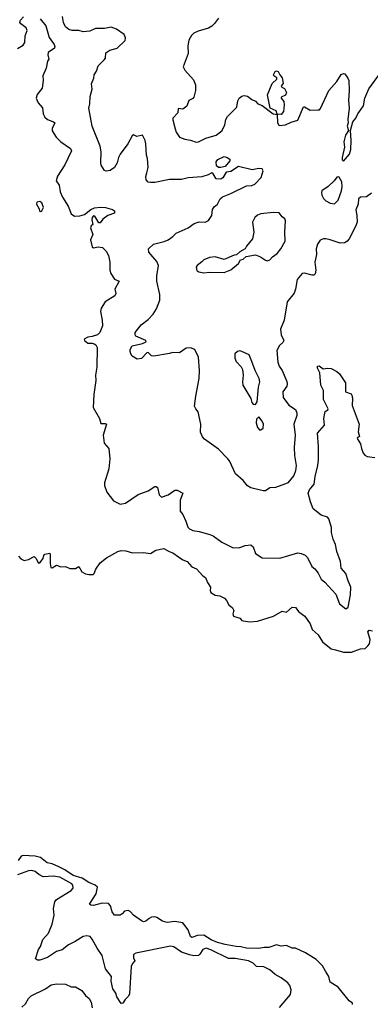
# Model space of a CAD drawing. Extents: x 2087054 to 2277909, y 548907 to 753496.
# Tile 138 of 256: x 2123796 to 2126934, y 622346 to 631169. Entities that reach past the tile are written whole.
import ezdxf

# ---------------------------------------------------------------- set-up
doc = ezdxf.new("R2010")
doc.units = 0

msp = doc.modelspace()

# ---------------------------------------------------------------- linework, layer by layer
at = {"layer": '0CON20XD'}
for points in [[(2123775, 630911.1), (2123825, 630939.2), (2123842.2, 630965), (2123845.2, 631025), (2123862.5, 631072.5), (2123854.3, 631095), (2123805, 631131.4), (2123797.1, 631145), (2123802.9, 631165), (2123829.4, 631195)], [(2123977.4, 631177.4), (2124029.5, 631115), (2124059.3, 631009.3), (2124104.3, 630945), (2124110.8, 630925), (2124105.5, 630914.5), (2124050, 630875), (2124048, 630855), (2124057.5, 630815), (2124043.3, 630796.7), (2124032.5, 630735), (2124001.2, 630665), (2124005.7, 630625), (2123995.7, 630554.3), (2123950.3, 630499.7), (2123944.3, 630465), (2123960.8, 630425), (2123998.6, 630378.6), (2124006.5, 630325), (2124021.9, 630295), (2124045, 630275.6), (2124098.8, 630255), (2124110, 630245), (2124085.6, 630195), (2124085.9, 630174.1), (2124121.8, 630115), (2124164.8, 630074.7), (2124250.8, 630015), (2124258.9, 629995), (2124200.9, 629869.2), (2124133.9, 629766.1), (2124122.5, 629725), (2124147.8, 629685), (2124157.7, 629627.7), (2124178.3, 629578.3), (2124228.3, 629498.3), (2124255, 629430), (2124285, 629407.5), (2124335, 629411.2), (2124375, 629424), (2124432.2, 629467.8), (2124465, 629484), (2124515, 629490), (2124565, 629486), (2124627.1, 629467.1), (2124643.8, 629455), (2124645, 629433.8), (2124585, 629413.8), (2124538.3, 629381.7), (2124515, 629350), (2124505, 629350), (2124469.4, 629409.4), (2124455, 629410.8), (2124443.8, 629396.2), (2124440.5, 629375), (2124451.2, 629335), (2124435, 629320.8), (2124430, 629305), (2124448.8, 629245), (2124428.8, 629195), (2124444, 629134), (2124455, 629123.3), (2124496.4, 629133.6), (2124537.1, 629127.1)], [(2126945.6, 629614.4), (2126898.7, 629581.3), (2126845, 629580), (2126828.6, 629565), (2126826, 629515), (2126803.8, 629465), (2126814.5, 629415), (2126816.7, 629355), (2126802.9, 629315), (2126744.5, 629205.5), (2126728, 629185), (2126705, 629170), (2126665, 629167.1), (2126575, 629197.5), (2126535, 629204), (2126515, 629203.8), (2126485, 629192.5), (2126462.3, 629157.7), (2126450.6, 629115), (2126453.1, 629065), (2126437.1, 628995), (2126445.6, 628925), (2126439.7, 628890.3), (2126429.5, 628880.5), (2126415, 628878.8), (2126345, 628898.8), (2126325, 628896), (2126280.3, 628839.7), (2126265.6, 628754.4), (2126251.7, 628718.3), (2126189.1, 628640.9), (2126164.2, 628475), (2126130.8, 628395), (2126135.6, 628345), (2126160.8, 628295), (2126152.4, 628277.6), (2126121.3, 628248.7), (2126096.7, 628205), (2126105, 628100), (2126118, 628065), (2126144.5, 628024.5), (2126186.9, 627926.9), (2126190.5, 627905), (2126185.4, 627884.6), (2126151.5, 627835), (2126154.6, 627784.6), (2126203.8, 627715), (2126265.8, 627675), (2126277.1, 627645), (2126275, 627622.5), (2126249.1, 627545), (2126260.5, 627445), (2126253.3, 627335), (2126256.4, 627265), (2126270.4, 627175), (2126265.5, 627125), (2126248.9, 627085), (2126195, 627020), (2126175, 627008.8), (2126085, 626977.5), (2126035, 626972.9), (2125995, 626948.6), (2125975, 626948.6), (2125865, 626974.4), (2125835, 626990.8), (2125795, 627038.8), (2125728.1, 627098.1), (2125672.5, 627215), (2125660, 627235), (2125575, 627320), (2125450.7, 627410.7), (2125431.7, 627431.7), (2125412.7, 627472.7), (2125416.2, 627545), (2125393.3, 627655), (2125370.8, 627680.8), (2125360.8, 627705), (2125371, 627795), (2125401.2, 627955), (2125404.4, 628025), (2125396.1, 628146.1), (2125362.5, 628215), (2125325, 628228.6), (2125285, 628225.6), (2125225, 628184), (2125165, 628187.5), (2125135, 628177.5), (2124995, 628154.2), (2124975, 628158), (2124945.6, 628185.6), (2124935, 628184.2), (2124885, 628133.1), (2124848.3, 628128.3), (2124802.7, 628152.7), (2124789.2, 628175), (2124782.9, 628195), (2124785.7, 628215), (2124803.7, 628246.3), (2124893.5, 628266.5), (2124928.3, 628281.7), (2124923.3, 628295), (2124834.5, 628334.5), (2124828, 628345), (2124828.8, 628365), (2124883.3, 628435), (2124945, 628483.8), (2124990.3, 628529.7), (2125021.4, 628578.6), (2125050.8, 628655), (2125049.4, 628705), (2125023.1, 628825), (2125022.2, 628875), (2125036.6, 628966.6), (2125021.8, 629001.8), (2124950, 629085), (2124947.5, 629115), (2124992.4, 629157.6), (2125089.8, 629180.2), (2125125, 629195.8), (2125166.2, 629225), (2125195, 629256), (2125305, 629302.5), (2125356.6, 629343.4), (2125403.2, 629356.8), (2125455, 629355.7), (2125485, 629370), (2125514.2, 629415), (2125521.4, 629468.6), (2125537.3, 629492.7), (2125565, 629516), (2125590, 629565), (2125609.5, 629580.5), (2125685, 629610.6), (2125825, 629680), (2125875, 629684.3), (2125900, 629695), (2125956, 629755), (2125975.8, 629815), (2125965, 629832), (2125935, 629835.7), (2125876.1, 629823.9), (2125755, 629852.5), (2125685, 629808.8), (2125645, 629803.3), (2125615, 629751.2), (2125595, 629741.2), (2125555, 629743.3), (2125528.8, 629788.8), (2125515, 629798), (2125482, 629778), (2125425, 629760.6), (2125305, 629751.9), (2125245, 629737.8), (2125135, 629738.2), (2125005, 629711.1), (2124965, 629709.2), (2124945, 629712.5), (2124928.6, 629735), (2124924.4, 629765), (2124933.8, 629796.2), (2124945.6, 629845), (2124939.2, 629925), (2124930, 629955), (2124923.8, 630055), (2124920, 630085), (2124893.3, 630133.3), (2124845, 630122.5), (2124815, 630136), (2124800.9, 630129.1), (2124762.8, 630057.2), (2124695.8, 629965), (2124680.8, 629935), (2124668.8, 629885), (2124645, 629843.3), (2124605, 629816.7), (2124570.7, 629810.7), (2124555, 629817.5), (2124526.2, 629865), (2124521.2, 629885), (2124526, 629985), (2124516, 630035), (2124444.3, 630214.3), (2124413.8, 630375), (2124424.2, 630415), (2124425, 630480), (2124444.2, 630545), (2124437.5, 630595), (2124460, 630645), (2124461.2, 630675), (2124482.7, 630707.3), (2124499.2, 630755), (2124550.4, 630809.6), (2124564.2, 630825), (2124567, 630873), (2124602.5, 630895), (2124667.5, 630915), (2124738.3, 630981.7), (2124743.3, 631005), (2124730, 631035), (2124662.5, 631085), (2124615, 631102.5), (2124555, 631090.6), (2124475, 631088.6), (2124423.7, 631066.3), (2124365, 631059.5), (2124325, 631070.8), (2124265, 631072.5), (2124235, 631081.4), (2124205, 631106), (2124188.6, 631145), (2124177.3, 631197.3)], [(2125575, 631183.3), (2125540.8, 631135), (2125515, 631110), (2125485, 631093.3), (2125393, 631067), (2125353.1, 631046.9), (2125333.1, 631026.9), (2125310, 630985), (2125301.2, 630935), (2125302.5, 630865), (2125260, 630745), (2125273.3, 630715), (2125350.7, 630630.7), (2125368, 630585), (2125370, 630535), (2125354.2, 630475.8), (2125345, 630464), (2125310, 630445), (2125290.8, 630395), (2125255, 630366), (2125215, 630372.5), (2125211.2, 630335), (2125166.2, 630285), (2125165, 630270), (2125187.7, 630192.3), (2125195, 630160), (2125225, 630116), (2125275, 630099.2), (2125325, 630090.6), (2125375, 630070.8), (2125395, 630074.2), (2125462.6, 630107.4), (2125555, 630133.1), (2125606.9, 630175), (2125632.8, 630227.2), (2125641.8, 630275), (2125655, 630302.2), (2125738, 630385), (2125749.5, 630440.5), (2125761.2, 630465), (2125785, 630483.3), (2125805, 630490), (2125835, 630483.3), (2125875, 630453.3), (2125905, 630440), (2125927.5, 630415), (2125965, 630400), (2126065, 630324.6), (2126099.3, 630319.3), (2126103.2, 630243.2), (2126113.8, 630225), (2126125, 630220.8), (2126175, 630225.7), (2126225, 630249.2), (2126285, 630267.5), (2126335, 630386.7), (2126345, 630386.7), (2126395, 630356.7), (2126465, 630360), (2126478.3, 630361.7), (2126487, 630373), (2126563.8, 630535), (2126635.6, 630614.4), (2126673.4, 630676.6), (2126693.2, 630686.8), (2126705, 630683.8), (2126734.2, 630644.2), (2126742, 630625), (2126746, 630535), (2126738.8, 630445), (2126743.8, 630375), (2126734, 630275), (2126736.7, 630245), (2126727.5, 630215), (2126737.5, 630175), (2126711.2, 630135), (2126696.7, 630075), (2126703, 630027), (2126683.3, 629935), (2126683.6, 629913.6), (2126695, 629900), (2126746.7, 629965), (2126758.8, 630005), (2126762.5, 630085), (2126757.5, 630175), (2126777.5, 630255), (2126803.3, 630285), (2126823.3, 630325), (2126873.9, 630396.1), (2126884.6, 630465.4), (2126921.7, 630548.3), (2127026.8, 630693.2)], [(2126135, 630320), (2126101.7, 630321.7), (2126091.9, 630351.9), (2126036.2, 630375), (2126014.5, 630494.5), (2126055, 630596), (2126097.5, 630635), (2126098.3, 630648.3), (2126070, 630665), (2126066.7, 630675), (2126082, 630705), (2126095, 630709.2), (2126108.8, 630705), (2126123.3, 630673.3), (2126145, 630647.5), (2126153, 630597), (2126137.5, 630575), (2126142.5, 630565), (2126165, 630551.2), (2126182.5, 630515), (2126175, 630492.5), (2126137.5, 630475), (2126137.5, 630465), (2126160, 630435), (2126162.5, 630405), (2126157.8, 630345), (2126135, 630320)], [(2125575, 629843.8), (2125558.3, 629858.3), (2125555.7, 629895), (2125568, 629915), (2125625, 629942), (2125654.2, 629934.2), (2125677.7, 629917.7), (2125677.5, 629905), (2125635, 629853.3), (2125595, 629844), (2125575, 629843.8)], [(2126615, 629520), (2126645, 629552.5), (2126675.8, 629634.2), (2126683.3, 629675), (2126680, 629715), (2126656.4, 629756.4), (2126645, 629760), (2126635, 629757.5), (2126610, 629725), (2126556.7, 629675), (2126500, 629635), (2126498.3, 629621.7), (2126500, 629595), (2126516.4, 629566.4), (2126537.5, 629545), (2126575, 629523.8), (2126615, 629520)], [(2123985, 629450), (2123995, 629457.5), (2124008.6, 629485), (2123995, 629527.5), (2123975, 629540), (2123950, 629535), (2123946.2, 629515), (2123970, 629475), (2123972.5, 629452.5), (2123985, 629450)], [(2125445, 628900), (2125495, 628906.2), (2125625, 628904.2), (2125685, 628928), (2125753.3, 628985), (2125773.3, 629016.7), (2125795, 629023.3), (2125823, 629047), (2125905, 629060.8), (2125952.5, 629045), (2125995, 629013.3), (2126015, 629006.7), (2126034.1, 629015.9), (2126060, 629045), (2126101.2, 629075), (2126134.4, 629115.6), (2126172, 629185), (2126168, 629265), (2126176.1, 629366.1), (2126167.5, 629385), (2126145, 629402.5), (2126117.5, 629437.5), (2126065, 629440), (2125955, 629429.2), (2125925, 629415.8), (2125900, 629395), (2125880, 629355), (2125891.2, 629265), (2125880, 629205), (2125825, 629140), (2125813, 629117), (2125765, 629090), (2125737, 629063), (2125715, 629058.8), (2125625, 629019.2), (2125545, 629042.5), (2125495, 629037.1), (2125445, 629016), (2125425, 629000), (2125385, 628967.5), (2125375, 628950), (2125381.7, 628921.7), (2125398.3, 628908.3), (2125445, 628900)], [(2124537.1, 629127.1), (2124570, 629095), (2124589.4, 629055), (2124601.5, 628995), (2124601.1, 628925), (2124610, 628895), (2124645, 628843.3), (2124686.2, 628825), (2124646.2, 628755), (2124656, 628715), (2124647.5, 628695), (2124560, 628640), (2124523.3, 628585), (2124517.5, 628555), (2124533.3, 628475), (2124536.4, 628426.4), (2124513.8, 628365), (2124493.3, 628345), (2124445, 628328.8), (2124405, 628323.1), (2124373.3, 628305), (2124376.2, 628295), (2124405, 628270.8), (2124445, 628271.1), (2124462, 628265), (2124476, 628255), (2124487.7, 628232.3), (2124485.9, 628055.9), (2124474, 627985), (2124476, 627935), (2124459.3, 627810.7), (2124453.3, 627695), (2124510, 627595), (2124520.7, 627550.7), (2124560.7, 627550.7), (2124572.5, 627545), (2124543.8, 627445), (2124552.5, 627375), (2124592.5, 627325), (2124601.2, 627235), (2124593.8, 627145), (2124555, 627020), (2124553.8, 626995), (2124575, 626936.7), (2124635, 626858.8), (2124695, 626826.7), (2124743.9, 626836.1), (2124856.6, 626913.4), (2124945, 626948), (2125005, 626986.9), (2125016.5, 626986.5), (2125027.6, 626977.6), (2125042.7, 626912.7), (2125065, 626891.2), (2125125, 626912), (2125185, 626953.8), (2125205, 626953.3), (2125255.8, 626925), (2125231.1, 626865), (2125231.9, 626765), (2125255, 626734), (2125283.6, 626675), (2125300.2, 626620.2), (2125315, 626605.7), (2125345, 626591.9), (2125402.8, 626582.8), (2125497.2, 626557.2), (2125528.8, 626545), (2125605, 626488.6), (2125705, 626435.6), (2125765, 626438.1), (2125815, 626458.5), (2125865, 626464), (2125886.8, 626446.8), (2125906.2, 626385), (2125965, 626346), (2126125, 626344.4), (2126285, 626390.8), (2126315.8, 626385.8), (2126350.7, 626370.7), (2126370.7, 626350.7), (2126409.3, 626269.3), (2126437.7, 626247.7), (2126468.3, 626208.3), (2126493.3, 626155), (2126528, 626128), (2126625, 626020), (2126658.8, 625935), (2126715, 625890), (2126735.7, 625904.3), (2126757.1, 626015), (2126760.4, 626085), (2126735, 626140), (2126715, 626206.7), (2126674.2, 626255), (2126668.6, 626315), (2126634.2, 626405), (2126623.1, 626465), (2126601.9, 626515), (2126585.7, 626575), (2126587.6, 626617.6), (2126563.3, 626695), (2126551.2, 626711.2), (2126495, 626730), (2126423.8, 626785), (2126397.7, 626847.7), (2126378.6, 626925), (2126389.4, 626955), (2126433, 627007), (2126440.7, 627075), (2126463.6, 627175), (2126470.6, 627225), (2126470.8, 627345), (2126462.5, 627465), (2126524.2, 627535), (2126518.1, 627595), (2126526, 627644), (2126531.2, 627658.8), (2126555, 627672.5), (2126558, 627682), (2126515.8, 627765), (2126513.8, 627846.2), (2126492, 627895), (2126481.2, 628005), (2126460, 628045), (2126460, 628065), (2126475, 628067.5), (2126510.7, 628040.7), (2126555, 628047.5), (2126585, 628044.2), (2126635, 628015.7), (2126657.1, 627995), (2126711.9, 627915), (2126713.3, 627835), (2126762.5, 627815), (2126768.8, 627805), (2126774, 627775), (2126771.7, 627711.7), (2126833.8, 627545), (2126825.8, 627475), (2126836.7, 627435), (2126820, 627425), (2126816.7, 627415), (2126847.3, 627367.3), (2126854.2, 627325), (2126870, 627285), (2126885.7, 627265.7), (2126905, 627255.8), (2126975, 627245.8)], [(2125905, 627720), (2125921.2, 627745), (2125932.5, 627875), (2125944.4, 627925), (2125940.5, 627955), (2125902, 628025), (2125875, 628107.5), (2125848.8, 628165), (2125785, 628196.7), (2125765, 628200.4), (2125744, 628196), (2125722.5, 628175), (2125722, 628135), (2125734, 628105), (2125778.8, 628058.8), (2125791.2, 628035), (2125796, 627985), (2125789.2, 627925), (2125794.3, 627895), (2125863.3, 627775), (2125875, 627737.5), (2125885, 627722.5), (2125905, 627720)], [(2125945, 627490), (2125955, 627492.5), (2125975, 627510), (2125978, 627545), (2125965, 627572.5), (2125935, 627610), (2125915, 627590), (2125911.2, 627555), (2125923.9, 627513.9), (2125945, 627490)], [(2123785, 626362.5), (2123805, 626337.5), (2123835, 626322.5), (2123875, 626332.5), (2123925, 626357.5), (2123940, 626345), (2123965, 626300), (2123975, 626303.3), (2124005, 626340), (2124011.7, 626368.3), (2124020.6, 626379.4), (2124065, 626388.8), (2124069.4, 626375), (2124067.1, 626295), (2124075, 626260), (2124085, 626257.5), (2124125, 626282.5), (2124165, 626267.5), (2124205, 626270), (2124245, 626252.5), (2124275, 626250), (2124295, 626252.5), (2124325, 626270), (2124350.7, 626220.7), (2124385, 626203.3), (2124415, 626196.7), (2124451.7, 626198.3), (2124463, 626207), (2124478, 626245), (2124516.8, 626303.2), (2124572.7, 626347.3), (2124675, 626402.5), (2124705, 626411.5), (2124745, 626410), (2124805, 626393.1), (2124904.2, 626395.8), (2124965, 626384.2), (2125014.1, 626415.9), (2125085, 626430), (2125132.1, 626402.1), (2125165, 626392.9), (2125216.2, 626355), (2125255, 626330), (2125295, 626314), (2125335, 626266.7), (2125378.3, 626248.3), (2125435, 626186.7), (2125459.3, 626169.3), (2125476.4, 626126.4), (2125502.5, 626085), (2125500, 626055), (2125507.5, 626035), (2125545, 626012.5), (2125586.7, 626006.7), (2125627.5, 625985), (2125647.5, 625965), (2125666.7, 625925), (2125699.3, 625899.3), (2125712.5, 625875), (2125703.3, 625845), (2125710, 625825), (2125765, 625807.5), (2125783.3, 625785), (2125795, 625781.2), (2125855, 625772.5), (2125925, 625778.1), (2126067.5, 625825), (2126145, 625867.5), (2126185, 625860), (2126235, 625903.8), (2126265, 625901.2), (2126294.3, 625864.3), (2126348.8, 625825), (2126395.7, 625755.7), (2126414, 625705), (2126466.2, 625656.2), (2126505, 625594.2), (2126585, 625532), (2126621.1, 625521.1)], [(2126621.1, 625521.1), (2126695, 625501.4), (2126765, 625501.2), (2126845, 625530), (2126887, 625533), (2126913, 625557), (2126926.2, 625575), (2126932.5, 625615), (2126912.5, 625685), (2126925, 625700), (2126955, 625692.5)], [(2126773.3, 622345), (2126773.3, 622355), (2126745, 622376), (2126645, 622500.6), (2126576, 622545), (2126563.3, 622595), (2126534.2, 622644.2), (2126505, 622690), (2126449.1, 622749.1), (2126355, 622806), (2126265, 622850), (2126235, 622850), (2126185, 622872.5), (2126135, 622867.8), (2126095, 622877.8), (2126025, 622854.7), (2125985, 622856.2), (2125935, 622847.5), (2125825, 622850.2), (2125775, 622862.7), (2125733.6, 622863.6), (2125635, 622882.2), (2125565, 622900.8), (2125510.4, 622925), (2125445, 622965.6), (2125386.3, 622963.7), (2125335, 622944.3), (2125324.6, 622954.6), (2125304.3, 623014.3), (2125255, 623077.1), (2125185, 623088.5), (2125115, 623078.1), (2125075, 623092.2), (2125024, 623125), (2125005, 623130.9), (2124975, 623126.9), (2124953.4, 623116.6), (2124925, 623091.2), (2124905, 623086.2), (2124885, 623093.3), (2124813.3, 623145), (2124785, 623177.5), (2124765, 623187.5), (2124735, 623180), (2124713.9, 623156.1), (2124694.1, 623145.9), (2124643.8, 623143.8), (2124624.5, 623174.5), (2124607.9, 623227.9), (2124588.9, 623248.9), (2124535, 623252.5), (2124455, 623232.3), (2124433.3, 623235), (2124420.8, 623245), (2124480, 623335), (2124492, 623395), (2124470.8, 623415), (2124415, 623439), (2124355, 623477.6), (2124275, 623500), (2124200.3, 623550.3), (2124145, 623579.1), (2124085, 623606.2), (2124041.4, 623615), (2123981.4, 623661.4), (2123933.2, 623673.2), (2123825, 623680.6), (2123807.1, 623672.9), (2123783.1, 623635)], [(2126120.9, 622319.1), (2126220, 622435), (2126226.2, 622475), (2126213.8, 622515), (2126195, 622538.8), (2126135, 622583.8), (2126081.9, 622611.9), (2126035, 622656), (2125982.3, 622682.3), (2125915, 622686.2), (2125884.3, 622714.3), (2125842.5, 622735), (2125725, 622757.3), (2125665, 622756.8), (2125506.7, 622835), (2125465, 622849.6), (2125435, 622837.8), (2125408.9, 622795), (2125395.3, 622784.7), (2125355, 622782), (2125315, 622788.2), (2125245, 622813.1), (2125175, 622860.8), (2125145, 622868.6), (2124835, 622803.8), (2124815, 622792.5), (2124815, 622763.3), (2124826.7, 622735), (2124805, 622713.3), (2124792.2, 622685), (2124779.1, 622440.9), (2124769.5, 622420.5), (2124739.5, 622390.5), (2124717.5, 622355), (2124705, 622352.5), (2124665, 622413.3), (2124655.8, 622445), (2124628.5, 622485), (2124613.8, 622555), (2124616.7, 622595), (2124564.4, 622665), (2124532.2, 622785), (2124488.9, 622848.9), (2124445, 622930), (2124425, 622953.3), (2124395, 622961.2), (2124365, 622954), (2124292.4, 622907.6), (2124231.4, 622878.6), (2124175, 622834), (2124125, 622820), (2124045, 622765.6), (2123975, 622740.8), (2123955, 622741.2), (2123936.7, 622755), (2123962.6, 622837.4), (2123980.8, 622865), (2124002.4, 622927.6), (2124054, 622985), (2124085.5, 623064.5), (2124103.1, 623145), (2124097.5, 623205), (2124109.2, 623265), (2124126, 623285), (2124257.5, 623365), (2124274.4, 623385.6), (2124271.5, 623415), (2124263.3, 623425), (2124156, 623485), (2124094.6, 623494.6), (2124005, 623489.6), (2123968.1, 623508.1), (2123935, 623535.5), (2123905, 623546.2), (2123875, 623543.5), (2123775, 623505.4)], [(2123815, 622320), (2123848.3, 622351.7), (2123875, 622398.8), (2123897.1, 622422.9), (2124025, 622483.8), (2124078, 622522), (2124125, 622531.1), (2124205, 622526.7), (2124255, 622504.3), (2124295, 622504), (2124350.3, 622470.3), (2124384.6, 622424.6), (2124417, 622397), (2124435.6, 622365), (2124444.5, 622314.5)]]:
    msp.add_lwpolyline(points, dxfattribs=at)

doc.saveas('drawing.dxf')
